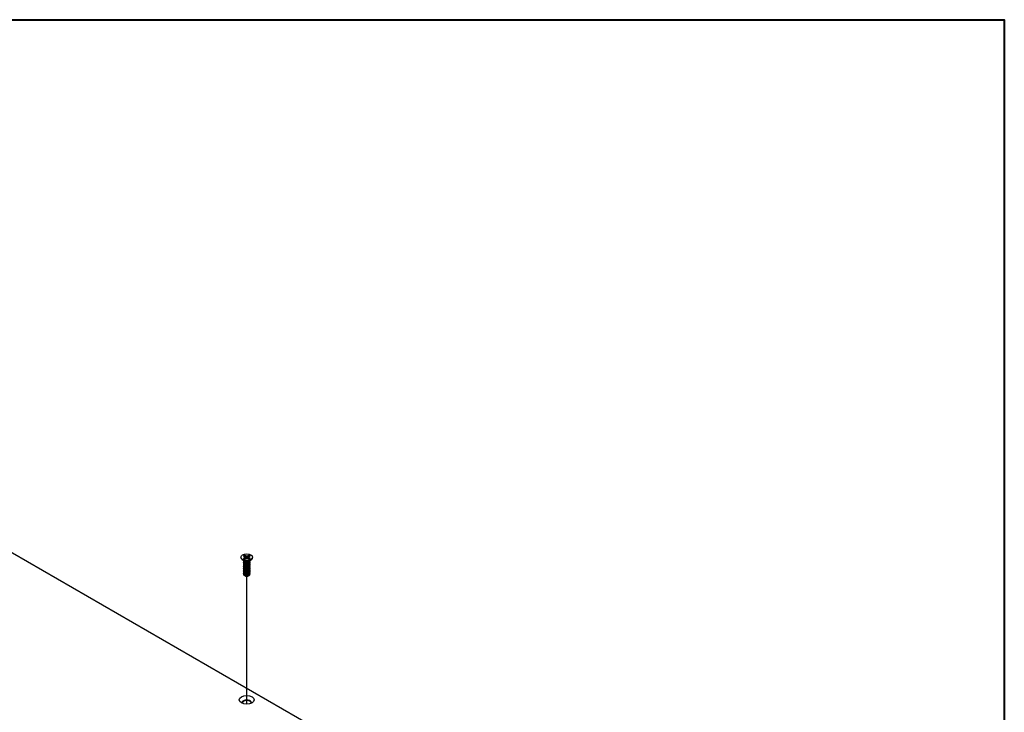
# Model space of a CAD drawing. Header units: millimetres. Extents: x 80 to 2248, y 80 to 1719.
# Tile 79 of 79: x 1890 to 2248, y 1467 to 1719. Entities that reach past the tile are written whole.
import ezdxf

# ---------------------------------------------------------------- set-up
doc = ezdxf.new("R2010")
doc.units = ezdxf.units.MM
doc.header["$LTSCALE"] = 8.333333
for name, color, linetype, lineweight in [('Border (ANSI)', 7, 'Continuous', 40), ('Tweak Trail (ANSI)', 7, 'Continuous', 25), ('Visible (ANSI)', 7, 'Continuous', 25)]:
    doc.layers.add(name, color=color, linetype=linetype, lineweight=lineweight)

# ---------------------------------------------------------------- blocks, each defined once
blk = doc.blocks.new('Borders Default Border')
at = {"layer": 'Border (ANSI)', "flags": 128}
blk.add_lwpolyline([(9.652, 9.652), (9.652, 206.248), (269.748, 206.248), (269.748, 9.652), (9.652, 9.652)], dxfattribs=at)

msp = doc.modelspace()

# ---------------------------------------------------------------- linework, layer by layer
at = {"layer": 'Tweak Trail (ANSI)'}
msp.add_line((1972.7281, 1469.9679), (1972.7281, 1516.4435), dxfattribs=at)
at = {"layer": 'Visible (ANSI)'}
for p, q in [((1723.6379, 1619.6303), (2124.4716, 1388.2088)), ((1971.4799, 1523.8558), (1971.8923, 1523.6177)), ((1971.8923, 1523.6177), (1972.0631, 1523.3797)), ((1972.3153, 1523.862), (1971.9029, 1524.1001)), ((1972.2763, 1523.1855), (1972.3153, 1523.862)), ((1972.7277, 1523.7634), (1972.3153, 1523.862)), ((1973.1401, 1523.862), (1972.7277, 1523.7634)), ((1972.7277, 1522.9959), (1972.7277, 1523.7634)), ((1973.5525, 1524.1001), (1973.1401, 1523.862)), ((1973.1791, 1523.1855), (1973.1401, 1523.862)), ((1973.3924, 1523.3797), (1973.5632, 1523.6177)), ((1973.5632, 1523.6177), (1973.9756, 1523.8558)), ((1970.611, 1523.3797), (1970.611, 1523.2604)), ((1971.7928, 1521.9649), (1971.0581, 1522.5092)), ((1971.8923, 1523.1416), (1971.4799, 1522.9035)), ((1971.5424, 1521.8128), (1971.5424, 1521.8668)), ((1971.5424, 1521.3807), (1971.5424, 1521.4347)), ((1971.5424, 1520.9487), (1971.5424, 1521.0027)), ((1971.5424, 1520.5166), (1971.5424, 1520.5706)), ((1971.5424, 1520.0845), (1971.5424, 1520.1386)), ((1972.0569, 1521.6412), (1971.8896, 1521.7378)), ((1972.0631, 1523.3797), (1971.8923, 1523.1416)), ((1971.9331, 1522.6766), (1971.8923, 1523.1416)), ((1971.9029, 1522.6592), (1972.3153, 1522.8973)), ((1972.1313, 1522.7911), (1972.0631, 1523.3797)), ((1972.3153, 1522.8973), (1972.7277, 1522.9959)), ((1972.7277, 1522.9959), (1973.1401, 1522.8973)), ((1973.1401, 1522.8973), (1973.5525, 1522.6592)), ((1973.3241, 1522.7911), (1973.3924, 1523.3797)), ((1973.5632, 1523.1416), (1973.3924, 1523.3797)), ((1973.4587, 1521.676), (1973.5659, 1521.7378)), ((1973.5224, 1522.6766), (1973.5632, 1523.1416)), ((1973.9756, 1522.9035), (1973.5632, 1523.1416)), ((1973.6627, 1521.9649), (1974.3973, 1522.5092)), ((1973.913, 1522.0288), (1973.913, 1522.0828)), ((1973.913, 1521.5968), (1973.913, 1521.6508)), ((1973.913, 1521.1647), (1973.913, 1521.2187)), ((1973.913, 1520.7326), (1973.913, 1520.7866)), ((1973.913, 1520.3006), (1973.913, 1520.3546)), ((1974.8444, 1523.3797), (1974.8444, 1523.2604)), ((1971.5424, 1519.6525), (1971.5424, 1519.7065)), ((1971.5424, 1519.2204), (1971.5424, 1519.2744)), ((1971.5424, 1518.7884), (1971.5424, 1518.8424)), ((1971.5424, 1518.3563), (1971.5424, 1518.4103)), ((1971.5424, 1517.9242), (1971.5424, 1517.9782)), ((1971.5424, 1517.4922), (1971.5424, 1517.5462)), ((1972.0994, 1516.6177), (1971.9197, 1516.7215)), ((1972.1702, 1516.5768), (1972.1427, 1516.5927)), ((1973.2852, 1516.5768), (1973.3552, 1516.6172)), ((1973.913, 1519.8685), (1973.913, 1519.9225)), ((1973.913, 1519.4364), (1973.913, 1519.4905)), ((1973.913, 1519.0044), (1973.913, 1519.0584)), ((1973.913, 1518.5723), (1973.913, 1518.6263)), ((1973.913, 1518.1403), (1973.913, 1518.1943)), ((1973.913, 1517.7082), (1973.913, 1517.7622)), ((1973.913, 1517.2761), (1973.913, 1517.3301))]:
    msp.add_line(p, q, dxfattribs=at)
for centre, major_axis in [((1972.7277, 1523.3797), (-2.1167, 0)), ((1972.7277, 1471.5321), (-2.7093, 0))]:
    msp.add_ellipse(centre, major_axis=major_axis, ratio=0.57735027, dxfattribs=at)
for centre, major_axis, start_param, end_param in [((1972.7277, 1523.3797), (-1.4958, 0), 5.29642922, 5.69914506), ((1972.7277, 1523.2612), (1.4569, 0), 2.15828086, 2.46214233), ((1972.7277, 1523.2612), (1.4569, 0), 0.67945032, 0.98331179), ((1972.7277, 1523.3797), (-1.4958, 0), 3.7256329, 4.12834874), ((1972.7277, 1523.2604), (2.1167, 0), 3.14159265, 6.28318531), ((1972.7277, 1523.3797), (1.4958, 0), 3.7256329, 4.12834874), ((1972.7277, 1522.2217), (-1.1853, 0), 0.11253944, 3.02905321), ((1972.7277, 1522.3856), (-1.1853, 0), 0.66197837, 2.47961428), ((1972.7277, 1523.3797), (1.4958, 0), 5.29642922, 5.69914506), ((1972.7277, 1516.9305), (-0.8273, 0), 0.74518222, 1.24985502), ((1972.7277, 1516.8987), (-0.7885, 0), 0.78539816, 2.35619449), ((1972.7277, 1517.2228), (1.1853, 0), 4.70326985, 5.49778714), ((1972.7277, 1470.5778), (1.6933, 0), 5.96691699, 9.74104627), ((1972.7277, 1470.3051), (1.6933, 0), 0.13995372, 3.00163893)]:
    msp.add_ellipse(centre, major_axis=major_axis, ratio=0.57735027, start_param=start_param, end_param=end_param, dxfattribs=at)
for points, weights in [([(1971.9202, 1523.9613), (1971.9117, 1524.0298), (1971.9029, 1524.1001)], [1.01218915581, 1.01172679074, 1.01110160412]), ([(1971.9202, 1523.9613), (1972.1409, 1523.4793), (1972.2763, 1523.1855)], [1.53696783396, 1.9683578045, 2.37346205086]), ([(1973.1791, 1523.1855), (1973.3145, 1523.4793), (1973.5352, 1523.9613)], [2.37346205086, 1.9683578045, 1.53696783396]), ([(1973.5352, 1523.9613), (1973.5438, 1524.0298), (1973.5525, 1524.1001)], [1.01218915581, 1.01172679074, 1.01110160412]), ([(1971.5424, 1521.8128), (1971.5424, 1521.5581), (1971.8896, 1521.3835)], [0.949184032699, 0.900099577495, 1]), ([(1971.5424, 1521.3807), (1971.5424, 1521.1261), (1971.8896, 1520.9515)], [0.949184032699, 0.900099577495, 1]), ([(1971.5424, 1520.9487), (1971.5424, 1520.694), (1971.8896, 1520.5194)], [0.949184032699, 0.900099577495, 1]), ([(1971.5424, 1520.5166), (1971.5424, 1520.2619), (1971.8896, 1520.0873)], [0.949184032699, 0.900099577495, 1]), ([(1971.5424, 1520.0845), (1971.5424, 1519.8299), (1971.8896, 1519.6553)], [0.949184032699, 0.900099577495, 1]), ([(1972.2763, 1523.1855), (1972.3988, 1523.0396), (1972.494, 1522.94)], [2.07391766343, 2.27571812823, 2.43161931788]), ([(1972.3116, 1521.2557), (1972.6034, 1521.186), (1972.9306, 1521.2595)], [0.949605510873, 0.900605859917, 0.99630538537]), ([(1972.3116, 1520.8236), (1972.6034, 1520.754), (1972.9306, 1520.8274)], [0.949605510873, 0.900605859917, 0.99630538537]), ([(1972.3116, 1520.3915), (1972.6034, 1520.3219), (1972.9306, 1520.3953)], [0.949605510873, 0.900605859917, 0.99630538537]), ([(1972.9614, 1522.94), (1973.0567, 1523.0396), (1973.1791, 1523.1855)], [2.43161931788, 2.27571812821, 2.07391766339]), ([(1971.5424, 1519.6525), (1971.5424, 1519.3978), (1971.8896, 1519.2232)], [0.949184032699, 0.900099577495, 1]), ([(1971.5424, 1519.2204), (1971.5424, 1518.9658), (1971.8896, 1518.7912)], [0.949184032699, 0.900099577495, 1]), ([(1971.5424, 1518.7884), (1971.5424, 1518.5337), (1971.8896, 1518.3591)], [0.949184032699, 0.900099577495, 1]), ([(1971.5424, 1518.3563), (1971.5424, 1518.1016), (1971.8896, 1517.927)], [0.949184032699, 0.900099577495, 1]), ([(1971.5424, 1517.9242), (1971.5424, 1517.6696), (1971.8896, 1517.495)], [0.949184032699, 0.900099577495, 1]), ([(1971.5424, 1517.4922), (1971.5424, 1517.2375), (1971.8896, 1517.0629)], [0.949184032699, 0.900099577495, 1]), ([(1972.3116, 1519.9595), (1972.6034, 1519.8898), (1972.9306, 1519.9633)], [0.949605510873, 0.900605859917, 0.99630538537]), ([(1972.3116, 1519.5274), (1972.6034, 1519.4578), (1972.9306, 1519.5312)], [0.949605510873, 0.900605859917, 0.99630538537]), ([(1972.3116, 1519.0954), (1972.6034, 1519.0257), (1972.9306, 1519.0991)], [0.949605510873, 0.900605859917, 0.99630538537]), ([(1972.3116, 1518.6633), (1972.6034, 1518.5936), (1972.9306, 1518.6671)], [0.949605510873, 0.900605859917, 0.99630538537]), ([(1972.3116, 1518.2312), (1972.6034, 1518.1616), (1972.9306, 1518.235)], [0.949605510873, 0.900605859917, 0.99630538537]), ([(1972.3116, 1517.7992), (1972.6034, 1517.7295), (1972.9306, 1517.803)], [0.949605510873, 0.900605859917, 0.99630538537]), ([(1972.3116, 1517.3671), (1972.6034, 1517.2975), (1972.9306, 1517.3709)], [0.949605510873, 0.900605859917, 0.99630538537]), ([(1972.3116, 1516.935), (1972.6034, 1516.8654), (1972.9306, 1516.9388)], [0.949605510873, 0.900605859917, 0.99630538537])]:
    msp.add_rational_spline(points, weights, degree=2, dxfattribs=at)
for points, weights, knots in [([(1971.5873, 1522.0351), (1971.585, 1522.0309), (1971.5828, 1522.0266), (1971.4056, 1521.6809), (1971.8896, 1521.4375)], [0.996214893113, 0.998079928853, 1, 0.866025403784, 1], [0.7706840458, 0.7706840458, 0.7706840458, 0.7708333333, 0.7708333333, 0.78125, 0.78125, 0.78125]), ([(1971.5998, 1521.6246), (1971.5906, 1521.6097), (1971.5828, 1521.5945), (1971.4056, 1521.2489), (1971.8896, 1521.0055)], [0.987158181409, 0.993237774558, 1, 0.866025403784, 1], [0.7078075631, 0.7078075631, 0.7078075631, 0.7083333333, 0.7083333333, 0.71875, 0.71875, 0.71875]), ([(1971.5998, 1521.1926), (1971.5906, 1521.1776), (1971.5828, 1521.1624), (1971.4056, 1520.8168), (1971.8896, 1520.5734)], [0.987158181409, 0.993237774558, 1, 0.866025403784, 1], [0.6453075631, 0.6453075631, 0.6453075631, 0.6458333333, 0.6458333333, 0.65625, 0.65625, 0.65625]), ([(1971.5998, 1520.7605), (1971.5906, 1520.7456), (1971.5828, 1520.7304), (1971.4056, 1520.3847), (1971.8896, 1520.1413)], [0.98715818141, 0.993237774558, 1, 0.866025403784, 1], [0.5828075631, 0.5828075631, 0.5828075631, 0.5833333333, 0.5833333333, 0.59375, 0.59375, 0.59375]), ([(1971.5998, 1520.3284), (1971.5906, 1520.3135), (1971.5828, 1520.2983), (1971.4056, 1519.9527), (1971.8896, 1519.7093)], [0.987158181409, 0.993237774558, 1, 0.866025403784, 1], [0.5203075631, 0.5203075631, 0.5203075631, 0.5208333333, 0.5208333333, 0.53125, 0.53125, 0.53125]), ([(1971.8896, 1521.4375), (1972.3735, 1521.1942), (1973.0345, 1521.3324), (1973.6955, 1521.4707), (1973.8727, 1521.8883), (1973.9265, 1522.0152), (1973.9087, 1522.1472)], [1, 0.866025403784, 1, 0.866025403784, 1, 0.955116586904, 0.940306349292], [0.78125, 0.78125, 0.78125, 0.7916666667, 0.7916666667, 0.8020833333, 0.8020833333, 0.8055730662, 0.8055730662, 0.8055730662]), ([(1971.8896, 1521.3835), (1972.3735, 1521.1401), (1973.0345, 1521.2784), (1973.6955, 1521.4167), (1973.8727, 1521.8343), (1973.913, 1521.9296), (1973.913, 1522.0288)], [1, 0.866025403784, 1, 0.866025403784, 1, 0.965925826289, 0.949184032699], [0.71875, 0.71875, 0.71875, 0.7291666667, 0.7291666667, 0.7395833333, 0.7395833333, 0.7422326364, 0.7422326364, 0.7422326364]), ([(1971.8896, 1521.0055), (1972.3735, 1520.7621), (1973.0345, 1520.9004), (1973.6955, 1521.0386), (1973.8727, 1521.4563), (1973.9535, 1521.6469), (1973.8752, 1521.8404)], [1, 0.866025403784, 1, 0.866025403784, 1, 0.934058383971, 0.933029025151], [0.71875, 0.71875, 0.71875, 0.7291666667, 0.7291666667, 0.7395833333, 0.7395833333, 0.7447103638, 0.7447103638, 0.7447103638]), ([(1971.8896, 1520.9515), (1972.3735, 1520.7081), (1973.0345, 1520.8464), (1973.6955, 1520.9846), (1973.8727, 1521.4023), (1973.913, 1521.4975), (1973.913, 1521.5968)], [1, 0.866025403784, 1, 0.866025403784, 1, 0.965925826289, 0.949184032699], [0.65625, 0.65625, 0.65625, 0.6666666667, 0.6666666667, 0.6770833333, 0.6770833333, 0.6797326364, 0.6797326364, 0.6797326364]), ([(1971.8896, 1520.5734), (1972.3735, 1520.33), (1973.0345, 1520.4683), (1973.6955, 1520.6066), (1973.8727, 1521.0242), (1973.9535, 1521.2148), (1973.8752, 1521.4083)], [1, 0.866025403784, 1, 0.866025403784, 1, 0.934058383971, 0.933029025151], [0.65625, 0.65625, 0.65625, 0.6666666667, 0.6666666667, 0.6770833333, 0.6770833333, 0.6822103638, 0.6822103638, 0.6822103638]), ([(1971.8896, 1520.5194), (1972.3735, 1520.276), (1973.0345, 1520.4143), (1973.6955, 1520.5526), (1973.8727, 1520.9702), (1973.913, 1521.0654), (1973.913, 1521.1647)], [1, 0.866025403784, 1, 0.866025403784, 1, 0.965925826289, 0.949184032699], [0.59375, 0.59375, 0.59375, 0.6041666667, 0.6041666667, 0.6145833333, 0.6145833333, 0.6172326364, 0.6172326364, 0.6172326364]), ([(1971.8896, 1520.1413), (1972.3735, 1519.898), (1973.0345, 1520.0362), (1973.6955, 1520.1745), (1973.8727, 1520.5922), (1973.9535, 1520.7827), (1973.8752, 1520.9763)], [1, 0.866025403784, 1, 0.866025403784, 1, 0.934058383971, 0.933029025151], [0.59375, 0.59375, 0.59375, 0.6041666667, 0.6041666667, 0.6145833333, 0.6145833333, 0.6197103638, 0.6197103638, 0.6197103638]), ([(1971.8896, 1520.0873), (1972.3735, 1519.844), (1973.0345, 1519.9822), (1973.6955, 1520.1205), (1973.8727, 1520.5381), (1973.913, 1520.6334), (1973.913, 1520.7326)], [1, 0.866025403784, 1, 0.866025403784, 1, 0.965925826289, 0.949184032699], [0.53125, 0.53125, 0.53125, 0.5416666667, 0.5416666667, 0.5520833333, 0.5520833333, 0.5547326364, 0.5547326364, 0.5547326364]), ([(1971.8896, 1519.7093), (1972.3735, 1519.4659), (1973.0345, 1519.6042), (1973.6955, 1519.7424), (1973.8727, 1520.1601), (1973.9535, 1520.3507), (1973.8752, 1520.5442)], [1, 0.866025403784, 1, 0.866025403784, 1, 0.934058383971, 0.933029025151], [0.53125, 0.53125, 0.53125, 0.5416666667, 0.5416666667, 0.5520833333, 0.5520833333, 0.5572103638, 0.5572103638, 0.5572103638]), ([(1971.8896, 1519.6553), (1972.3735, 1519.4119), (1973.0345, 1519.5502), (1973.6955, 1519.6884), (1973.8727, 1520.1061), (1973.913, 1520.2013), (1973.913, 1520.3006)], [1, 0.866025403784, 1, 0.866025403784, 1, 0.965925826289, 0.949184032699], [0.46875, 0.46875, 0.46875, 0.4791666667, 0.4791666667, 0.4895833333, 0.4895833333, 0.4922326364, 0.4922326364, 0.4922326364]), ([(1971.8896, 1519.2772), (1972.3735, 1519.0338), (1973.0345, 1519.1721), (1973.6955, 1519.3104), (1973.8727, 1519.728), (1973.9535, 1519.9186), (1973.8752, 1520.1121)], [1, 0.866025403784, 1, 0.866025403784, 1, 0.934058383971, 0.933029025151], [0.46875, 0.46875, 0.46875, 0.4791666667, 0.4791666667, 0.4895833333, 0.4895833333, 0.4947103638, 0.4947103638, 0.4947103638]), ([(1971.5998, 1519.8964), (1971.5906, 1519.8815), (1971.5828, 1519.8662), (1971.4056, 1519.5206), (1971.8896, 1519.2772)], [0.987158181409, 0.993237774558, 1, 0.866025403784, 1], [0.4578075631, 0.4578075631, 0.4578075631, 0.4583333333, 0.4583333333, 0.46875, 0.46875, 0.46875]), ([(1971.5998, 1519.4643), (1971.5906, 1519.4494), (1971.5828, 1519.4342), (1971.4056, 1519.0885), (1971.8896, 1518.8452)], [0.987158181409, 0.993237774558, 1, 0.866025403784, 1], [0.3953075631, 0.3953075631, 0.3953075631, 0.3958333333, 0.3958333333, 0.40625, 0.40625, 0.40625]), ([(1971.5998, 1519.0322), (1971.5906, 1519.0173), (1971.5828, 1519.0021), (1971.4056, 1518.6565), (1971.8896, 1518.4131)], [0.98715818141, 0.993237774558, 1, 0.866025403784, 1], [0.3328075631, 0.3328075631, 0.3328075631, 0.3333333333, 0.3333333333, 0.34375, 0.34375, 0.34375]), ([(1971.5998, 1518.6002), (1971.5906, 1518.5853), (1971.5828, 1518.5701), (1971.4056, 1518.2244), (1971.8896, 1517.981)], [0.987158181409, 0.993237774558, 1, 0.866025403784, 1], [0.2703075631, 0.2703075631, 0.2703075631, 0.2708333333, 0.2708333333, 0.28125, 0.28125, 0.28125]), ([(1971.5998, 1518.1681), (1971.5906, 1518.1532), (1971.5828, 1518.138), (1971.4056, 1517.7924), (1971.8896, 1517.549)], [0.987158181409, 0.993237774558, 1, 0.866025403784, 1], [0.2078075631, 0.2078075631, 0.2078075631, 0.2083333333, 0.2083333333, 0.21875, 0.21875, 0.21875]), ([(1971.5998, 1517.7361), (1971.5906, 1517.7211), (1971.5828, 1517.7059), (1971.4056, 1517.3603), (1971.8896, 1517.1169)], [0.987158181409, 0.993237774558, 1, 0.866025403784, 1], [0.1453075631, 0.1453075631, 0.1453075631, 0.1458333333, 0.1458333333, 0.15625, 0.15625, 0.15625]), ([(1971.8896, 1519.2232), (1972.3735, 1518.9798), (1973.0345, 1519.1181), (1973.6955, 1519.2564), (1973.8727, 1519.674), (1973.913, 1519.7693), (1973.913, 1519.8685)], [1, 0.866025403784, 1, 0.866025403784, 1, 0.965925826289, 0.949184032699], [0.40625, 0.40625, 0.40625, 0.4166666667, 0.4166666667, 0.4270833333, 0.4270833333, 0.4297326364, 0.4297326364, 0.4297326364]), ([(1971.8896, 1518.8452), (1972.3735, 1518.6018), (1973.0345, 1518.74), (1973.6955, 1518.8783), (1973.8727, 1519.296), (1973.9535, 1519.4866), (1973.8752, 1519.6801)], [1, 0.866025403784, 1, 0.866025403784, 1, 0.934058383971, 0.933029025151], [0.40625, 0.40625, 0.40625, 0.4166666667, 0.4166666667, 0.4270833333, 0.4270833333, 0.4322103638, 0.4322103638, 0.4322103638]), ([(1971.8896, 1518.7912), (1972.3735, 1518.5478), (1973.0345, 1518.686), (1973.6955, 1518.8243), (1973.8727, 1519.242), (1973.913, 1519.3372), (1973.913, 1519.4364)], [1, 0.866025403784, 1, 0.866025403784, 1, 0.965925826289, 0.949184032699], [0.34375, 0.34375, 0.34375, 0.3541666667, 0.3541666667, 0.3645833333, 0.3645833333, 0.3672326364, 0.3672326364, 0.3672326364]), ([(1971.8896, 1518.4131), (1972.3735, 1518.1697), (1973.0345, 1518.308), (1973.6955, 1518.4463), (1973.8727, 1518.8639), (1973.9535, 1519.0545), (1973.8752, 1519.248)], [1, 0.866025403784, 1, 0.866025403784, 1, 0.934058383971, 0.933029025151], [0.34375, 0.34375, 0.34375, 0.3541666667, 0.3541666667, 0.3645833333, 0.3645833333, 0.3697103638, 0.3697103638, 0.3697103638]), ([(1971.8896, 1518.3591), (1972.3735, 1518.1157), (1973.0345, 1518.254), (1973.6955, 1518.3922), (1973.8727, 1518.8099), (1973.913, 1518.9051), (1973.913, 1519.0044)], [1, 0.866025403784, 1, 0.866025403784, 1, 0.965925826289, 0.949184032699], [0.28125, 0.28125, 0.28125, 0.2916666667, 0.2916666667, 0.3020833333, 0.3020833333, 0.3047326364, 0.3047326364, 0.3047326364]), ([(1971.8896, 1517.981), (1972.3735, 1517.7377), (1973.0345, 1517.8759), (1973.6955, 1518.0142), (1973.8727, 1518.4318), (1973.9535, 1518.6224), (1973.8752, 1518.816)], [1, 0.866025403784, 1, 0.866025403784, 1, 0.934058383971, 0.933029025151], [0.28125, 0.28125, 0.28125, 0.2916666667, 0.2916666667, 0.3020833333, 0.3020833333, 0.3072103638, 0.3072103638, 0.3072103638]), ([(1971.8896, 1517.927), (1972.3735, 1517.6836), (1973.0345, 1517.8219), (1973.6955, 1517.9602), (1973.8727, 1518.3778), (1973.913, 1518.4731), (1973.913, 1518.5723)], [1, 0.866025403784, 1, 0.866025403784, 1, 0.965925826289, 0.949184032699], [0.21875, 0.21875, 0.21875, 0.2291666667, 0.2291666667, 0.2395833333, 0.2395833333, 0.2422326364, 0.2422326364, 0.2422326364]), ([(1971.8896, 1517.549), (1972.3735, 1517.3056), (1973.0345, 1517.4439), (1973.6955, 1517.5821), (1973.8727, 1517.9998), (1973.9535, 1518.1904), (1973.8752, 1518.3839)], [1, 0.866025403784, 1, 0.866025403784, 1, 0.934058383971, 0.933029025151], [0.21875, 0.21875, 0.21875, 0.2291666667, 0.2291666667, 0.2395833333, 0.2395833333, 0.2447103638, 0.2447103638, 0.2447103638]), ([(1971.8896, 1517.495), (1972.3735, 1517.2516), (1973.0345, 1517.3898), (1973.6955, 1517.5281), (1973.8727, 1517.9458), (1973.913, 1518.041), (1973.913, 1518.1403)], [1, 0.866025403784, 1, 0.866025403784, 1, 0.965925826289, 0.949184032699], [0.15625, 0.15625, 0.15625, 0.1666666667, 0.1666666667, 0.1770833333, 0.1770833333, 0.1797326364, 0.1797326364, 0.1797326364]), ([(1971.8896, 1517.1169), (1972.3735, 1516.8735), (1973.0345, 1517.0118), (1973.6955, 1517.1501), (1973.8727, 1517.5677), (1973.9535, 1517.7583), (1973.8752, 1517.9518)], [1, 0.866025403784, 1, 0.866025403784, 1, 0.934058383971, 0.933029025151], [0.15625, 0.15625, 0.15625, 0.1666666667, 0.1666666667, 0.1770833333, 0.1770833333, 0.1822103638, 0.1822103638, 0.1822103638]), ([(1971.8896, 1517.0629), (1972.3735, 1516.8195), (1973.0345, 1516.9578), (1973.6955, 1517.0961), (1973.8727, 1517.5137), (1973.913, 1517.6089), (1973.913, 1517.7082)], [1, 0.866025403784, 1, 0.866025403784, 1, 0.965925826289, 0.949184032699], [0.09375, 0.09375, 0.09375, 0.1041666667, 0.1041666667, 0.1145833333, 0.1145833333, 0.1172326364, 0.1172326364, 0.1172326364]), ([(1972.4667, 1516.4772), (1972.7022, 1516.4536), (1972.9418, 1516.5093), (1973.0165, 1516.5267), (1973.0862, 1516.5524)], [0.933829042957, 0.925617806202, 1, 0.975565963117, 0.960044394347], [0.03588337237, 0.03588337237, 0.03588337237, 0.04166666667, 0.04166666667, 0.0435664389, 0.0435664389, 0.0435664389]), ([(1972.7169, 1516.5384), (1972.8785, 1516.5471), (1973.0345, 1516.5797), (1973.6955, 1516.718), (1973.8727, 1517.1357), (1973.9535, 1517.3262), (1973.8752, 1517.5198)], [0.948065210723, 0.96476686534, 1, 0.866025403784, 1, 0.934058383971, 0.933029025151], [0.1014272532, 0.1014272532, 0.1014272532, 0.1041666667, 0.1041666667, 0.1145833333, 0.1145833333, 0.1197103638, 0.1197103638, 0.1197103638]), ([(1973.5659, 1516.7389), (1973.7905, 1516.8878), (1973.8727, 1517.0816), (1973.913, 1517.1769), (1973.913, 1517.2761)], [0.933012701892, 0.933012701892, 1, 0.965925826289, 0.949184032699], [0.046875, 0.046875, 0.046875, 0.05208333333, 0.05208333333, 0.05473263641, 0.05473263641, 0.05473263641])]:
    msp.add_rational_spline(points, weights, degree=2, knots=knots, dxfattribs=at)
for points, knots in [([(1973.4587, 1521.676), (1973.3689, 1521.6241), (1973.2657, 1521.5817), (1973.0582, 1521.5241), (1972.9319, 1521.4993), (1972.6516, 1521.4869), (1972.5228, 1521.4958), (1972.2919, 1521.54), (1972.1904, 1521.5731), (1972.0875, 1521.6242), (1972.0719, 1521.6325), (1972.0569, 1521.6412)], [-0.529903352, -0.529903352, -0.529903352, -0.529903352, -0.438646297, -0.438646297, -0.360774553, -0.360774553, -0.293383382, -0.293383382, -0.230894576, -0.230894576, -0.219299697, -0.219299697, -0.219299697, -0.219299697]), ([(1971.9197, 1516.7215), (1971.8304, 1516.773), (1971.776, 1516.822), (1971.6952, 1516.9105), (1971.664, 1516.9611), (1971.6201, 1517.0863), (1971.6203, 1517.1614), (1971.6468, 1517.2365), (1971.6474, 1517.2383), (1971.6481, 1517.24)], [-0.327507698, -0.327507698, -0.327507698, -0.327507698, -0.298679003, -0.298679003, -0.265137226, -0.265137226, -0.218249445, -0.218249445, -0.217118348, -0.217118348, -0.217118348, -0.217118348]), ([(1972.7169, 1516.5384), (1972.565, 1516.5376), (1972.4177, 1516.5533), (1972.2812, 1516.5847), (1972.213, 1516.6003), (1972.1486, 1516.6196), (1972.0881, 1516.6425), (1972.0275, 1516.6654), (1971.9705, 1516.6921), (1971.9197, 1516.7215)], [0, 0, 0, 0, 0.00054045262, 0.00054045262, 0.00054045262, 0.00081067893, 0.00081067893, 0.00081067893, 0.00108090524, 0.00108090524, 0.00108090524, 0.00108090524]), ([(1972.0994, 1516.6177), (1972.1243, 1516.6033), (1972.1731, 1516.5773), (1972.3095, 1516.5362), (1972.3723, 1516.5231), (1972.5457, 1516.5006), (1972.6617, 1516.4978), (1972.9434, 1516.5182), (1973.0851, 1516.5486), (1973.3278, 1516.6205), (1973.4534, 1516.6739), (1973.5659, 1516.7389)], [-0.169469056, -0.169469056, -0.169469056, -0.169469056, -0.142100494, -0.142100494, -0.122546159, -0.122546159, -0.091769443, -0.091769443, -0.050399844, -0.050399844, 0, 0, 0, 0]), ([(1973.4425, 1516.6747), (1973.3994, 1516.6423), (1973.3508, 1516.6127), (1973.203, 1516.5399), (1973.0957, 1516.5047), (1972.8713, 1516.4619), (1972.7794, 1516.4571), (1972.6255, 1516.4567), (1972.544, 1516.4636), (1972.4667, 1516.4772)], [-0.0971018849, -0.0971018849, -0.0971018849, -0.0971018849, -0.0821352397, -0.0821352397, -0.0557038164, -0.0557038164, -0.030124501, -0.030124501, 0, 0, 0, 0])]:
    msp.add_open_spline(points, degree=3, knots=knots, dxfattribs=at)

# ---------------------------------------------------------------- block references
at = {"xscale": 8.333333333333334, "yscale": 8.333333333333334, "zscale": 8.333333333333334}
msp.add_blockref('Borders Default Border', (0, 0), dxfattribs=at)

doc.saveas('drawing.dxf')
